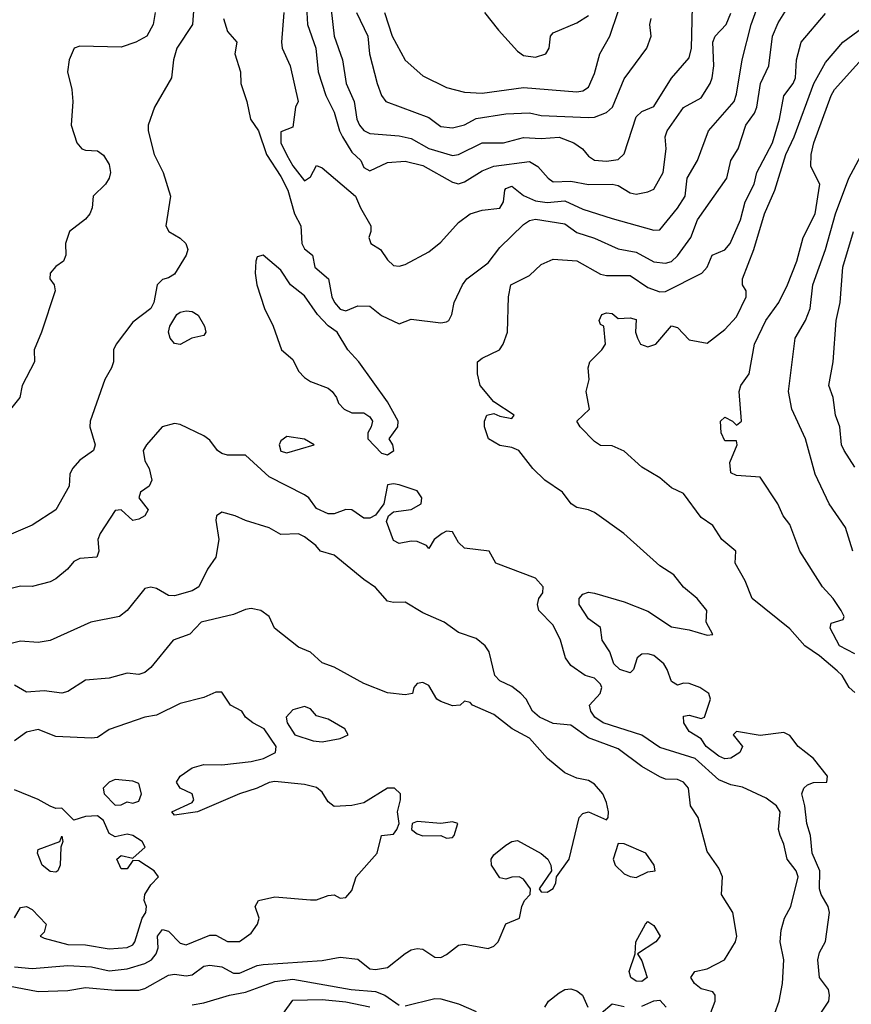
# Model space of a CAD drawing. Header units: metres. Extents: x -46681 to -43747, y -240911 to -237677.
# Tile 162 of 256: x -46425 to -46355, y -239640 to -239557. Entities that reach past the tile are written whole.
import ezdxf

# ---------------------------------------------------------------- set-up
doc = ezdxf.new("R2010")
doc.units = ezdxf.units.M
doc.layers.add('CONTOUR_INDEX', color=1, linetype='Continuous')
doc.layers.add('CONTOUR_INTER', color=3, linetype='Continuous')

msp = doc.modelspace()

# ---------------------------------------------------------------- linework, layer by layer
at = {"layer": 'CONTOUR_INDEX'}
for points, elevation in [([(-46399.002, -239555.02), (-46398.586, -239558.52), (-46397.901, -239560.52), (-46397.583, -239562.52), (-46396.897, -239564.02), (-46396.674, -239565.52), (-46396.445, -239566.02), (-46396.095, -239566.481), (-46395.595, -239566.731), (-46393.095, -239566.946), (-46392.095, -239567.168), (-46390.595, -239568.013), (-46388.595, -239568.588), (-46388.095, -239568.518), (-46386.095, -239567.524), (-46384.3, -239567.52), (-46382.595, -239567.073), (-46381.095, -239567.151), (-46379.595, -239567.045), (-46378.345, -239567.52), (-46377.604, -239568.02), (-46377.095, -239568.657), (-46376.595, -239568.975), (-46375.595, -239569.085), (-46374.595, -239568.922), (-46374.095, -239568.453), (-46373.095, -239565.34), (-46372.595, -239564.869), (-46371.595, -239564.463), (-46370.095, -239562.07), (-46368.595, -239560.353), (-46368.395, -239559.52), (-46368.329, -239556.02)], 110), ([(-46413.714, -239556.52), (-46413.894, -239557.52), (-46414.431, -239558.52), (-46415.338, -239559.02), (-46416.595, -239559.44), (-46420.095, -239559.35), (-46420.56, -239559.52), (-46420.974, -239560.52), (-46421.117, -239561.52), (-46420.767, -239563.02), (-46420.685, -239564.02), (-46420.822, -239566.02), (-46420.326, -239567.52), (-46419.917, -239568.02), (-46419.595, -239568.149), (-46418.595, -239568.207), (-46418.095, -239568.555), (-46417.595, -239569.366), (-46417.478, -239570.02), (-46417.603, -239570.52), (-46417.916, -239571.02), (-46418.945, -239572.02), (-46419.041, -239573.02), (-46419.234, -239573.52), (-46419.595, -239573.97), (-46420.943, -239575.02), (-46421.295, -239576.02), (-46421.255, -239577.02), (-46421.454, -239577.52), (-46422.095, -239577.955), (-46422.585, -239578.52), (-46422.629, -239579.02), (-46422.249, -239579.52), (-46422.175, -239580.02), (-46423.31, -239583.52), (-46423.93, -239585.02), (-46423.92, -239586.02), (-46424.949, -239588.02), (-46425.146, -239589.02), (-46425.926, -239590.02)], 115), ([(-46354.595, -239613.945), (-46355.091, -239613.52), (-46355.683, -239612.52), (-46356.095, -239612.114), (-46357.595, -239610.854), (-46358.837, -239610.02), (-46360.095, -239608.563), (-46363.29, -239606.02), (-46363.872, -239604.52), (-46364.729, -239603.02), (-46364.66, -239602.02), (-46365.855, -239601.02), (-46366.595, -239599.854), (-46367.595, -239599.18), (-46369.095, -239597.155), (-46370.095, -239596.669), (-46371.095, -239595.826), (-46372.595, -239594.906), (-46374.095, -239593.571), (-46375.095, -239593.105), (-46376.095, -239593.074), (-46376.595, -239592.757), (-46377.815, -239591.52), (-46378.091, -239591.02), (-46377.026, -239590.02), (-46377.297, -239588.52), (-46377.062, -239587.52), (-46377.148, -239586.52), (-46376.983, -239586.02), (-46375.968, -239585.02), (-46375.676, -239584.52), (-46375.8, -239583.02), (-46376.095, -239582.861), (-46376.215, -239582.52), (-46375.993, -239582.02), (-46375.595, -239581.894), (-46375.095, -239581.946), (-46374.595, -239582.354), (-46373.595, -239582.294), (-46373.095, -239582.437), (-46373.151, -239583.52), (-46372.98, -239584.02), (-46372.71, -239584.52), (-46372.095, -239584.747), (-46371.415, -239584.52), (-46370.095, -239582.973), (-46369.595, -239583.117), (-46368.595, -239584.15), (-46367.095, -239584.444), (-46365.595, -239583.289), (-46364.595, -239582.214), (-46363.801, -239580.52), (-46363.794, -239580.02), (-46364.101, -239579.52), (-46364.093, -239579.02), (-46363.145, -239576.52), (-46362.245, -239573.52), (-46361.355, -239571.52), (-46360.43, -239568.52), (-46359.72, -239567.02), (-46358.076, -239562.52), (-46357.095, -239560.733), (-46355.626, -239559.02), (-46353.095, -239557.165)], 115), ([(-46425.595, -239637.115), (-46424.095, -239637.261), (-46421.095, -239636.994), (-46419.095, -239637.114), (-46417.595, -239637.45), (-46416.095, -239637.297), (-46414.595, -239636.841), (-46414.024, -239636.52), (-46413.64, -239636.02), (-46413.473, -239635.52), (-46413.53, -239634.52), (-46413.095, -239633.973), (-46412.595, -239634.112), (-46411.595, -239635.129), (-46411.095, -239635.263), (-46409.095, -239634.435), (-46408.595, -239634.447), (-46407.595, -239634.993), (-46406.595, -239634.99), (-46405.595, -239634.28), (-46405.068, -239633.52), (-46404.94, -239633.02), (-46405.268, -239632.02), (-46404.981, -239631.52), (-46403.595, -239631.193), (-46400.595, -239631.473), (-46400.095, -239631.459), (-46399.095, -239631.088), (-46398.595, -239631.033), (-46398.095, -239631.312), (-46397.595, -239631.252), (-46397.095, -239630.662), (-46396.735, -239629.52), (-46394.97, -239627.52), (-46394.601, -239626.02), (-46393.595, -239625.906), (-46393.312, -239625.52), (-46393.103, -239625.02), (-46393.257, -239624.02), (-46392.994, -239623.02), (-46392.991, -239622.52), (-46393.499, -239622.02), (-46394.095, -239622.021), (-46396.095, -239623.264), (-46397.095, -239623.483), (-46398.595, -239623.574), (-46399.095, -239623.179), (-46399.595, -239622.354), (-46400.095, -239621.968), (-46401.095, -239621.731), (-46403.595, -239621.478), (-46404.095, -239621.538), (-46405.095, -239622.024), (-46406.595, -239622.503), (-46410.131, -239624.02), (-46412.095, -239624.312), (-46412.299, -239624.02), (-46410.595, -239623.245), (-46410.457, -239623.02), (-46410.603, -239622.52), (-46411.595, -239622.036), (-46411.905, -239621.52), (-46411.613, -239621.02), (-46410.595, -239620.298), (-46409.595, -239620.023), (-46408.095, -239620.059), (-46405.595, -239619.773), (-46404.559, -239619.52), (-46403.538, -239619.02), (-46403.492, -239618.52), (-46404.504, -239617.02), (-46405.468, -239616.52), (-46406.079, -239616.02), (-46406.398, -239615.52), (-46407.358, -239615.02), (-46408.095, -239613.921), (-46408.595, -239613.92), (-46409.595, -239614.358), (-46411.595, -239614.877), (-46413.595, -239615.861), (-46414.595, -239616.021), (-46417.595, -239617.07), (-46418.595, -239617.749), (-46419.095, -239617.819), (-46422.095, -239617.662), (-46423.595, -239617.071), (-46424.595, -239617.305), (-46425.595, -239618.017)], 110), ([(-46402.095, -239615.415), (-46402.64, -239616.02), (-46402.559, -239616.52), (-46401.928, -239617.52), (-46400.377, -239618.02), (-46399.595, -239618.108), (-46398.095, -239617.821), (-46397.403, -239617.52), (-46397.69, -239617.02), (-46399.095, -239616.209), (-46400.095, -239615.916), (-46400.595, -239615.34), (-46401.095, -239615.123), (-46402.095, -239615.415)], 110), ([(-46391.595, -239624.84), (-46392.012, -239625.02), (-46392.058, -239625.52), (-46391.595, -239625.897), (-46391.095, -239626.06), (-46389.595, -239626.039), (-46389.095, -239626.265), (-46388.595, -239626.19), (-46388.463, -239626.02), (-46388.16, -239625.02), (-46388.595, -239624.872), (-46389.595, -239625.016), (-46391.595, -239624.84)], 110)]:
    msp.add_lwpolyline(points, dxfattribs=dict(at, elevation=elevation))
at = {"layer": 'CONTOUR_INTER'}
for points, elevation in [([(-46402.834, -239556.52), (-46403.043, -239559.02), (-46402.978, -239559.52), (-46402.32, -239561.02), (-46401.644, -239564.02), (-46401.858, -239564.52), (-46402.095, -239566.206), (-46403.095, -239566.586), (-46403.097, -239567.52), (-46402.595, -239568.574), (-46402.095, -239569.461), (-46401.095, -239570.732), (-46400.595, -239570.387), (-46400.095, -239569.443), (-46399.595, -239569.628), (-46396.782, -239572.02), (-46396.38, -239573.02), (-46395.5, -239574.52), (-46395.507, -239575.02), (-46395.676, -239575.52), (-46395.487, -239576.02), (-46394.671, -239576.52), (-46394.095, -239577.398), (-46393.595, -239577.889), (-46393.095, -239577.927), (-46392.595, -239577.79), (-46390.595, -239576.72), (-46389.595, -239575.914), (-46388.095, -239574.243), (-46387.095, -239573.513), (-46386.095, -239573.202), (-46384.595, -239573.038), (-46384.282, -239572.52), (-46384.178, -239571.52), (-46384.095, -239571.369), (-46383.595, -239571.191), (-46382.595, -239571.958), (-46381.595, -239572.412), (-46380.595, -239572.568), (-46379.095, -239572.427), (-46377.595, -239573.118), (-46375.095, -239573.911), (-46371.595, -239574.908), (-46371.095, -239574.884), (-46369.595, -239573.045), (-46368.951, -239572.02), (-46368.761, -239570.52), (-46367.888, -239569.02), (-46366.963, -239566.52), (-46364.794, -239564.02), (-46364.595, -239563.416), (-46364.128, -239560.52), (-46363.377, -239557.52), (-46362.478, -239555.02)], 112), ([(-46407.956, -239557.02), (-46407.595, -239558.119), (-46406.825, -239559.02), (-46406.987, -239560.02), (-46406.509, -239561.52), (-46406.483, -239562.52), (-46405.979, -239564.02), (-46405.666, -239565.52), (-46404.994, -239566.52), (-46404.32, -239568.52), (-46403.095, -239570.375), (-46402.511, -239571.52), (-46401.939, -239573.52), (-46401.409, -239574.52), (-46401.34, -239576.02), (-46401.095, -239576.478), (-46400.413, -239577.02), (-46400.226, -239578.02), (-46399.073, -239579.02), (-46398.796, -239580.52), (-46398.559, -239581.02), (-46398.095, -239581.559), (-46397.595, -239581.711), (-46396.595, -239581.289), (-46395.595, -239581.326), (-46394.595, -239582.116), (-46393.095, -239582.813), (-46392.095, -239582.418), (-46389.595, -239582.719), (-46389.095, -239582.634), (-46388.898, -239582.52), (-46388.66, -239582.02), (-46388.448, -239581.02), (-46387.745, -239579.52), (-46387.382, -239579.02), (-46385.595, -239577.663), (-46384.595, -239576.364), (-46382.595, -239574.412), (-46382.095, -239574.094), (-46381.595, -239573.972), (-46379.095, -239574.379), (-46378.095, -239575.104), (-46376.595, -239575.573), (-46374.595, -239576.483), (-46373.095, -239576.746), (-46371.595, -239577.566), (-46370.595, -239577.679), (-46370.095, -239577.536), (-46369.595, -239577.074), (-46368.472, -239575.52), (-46367.903, -239574.02), (-46365.433, -239570.52), (-46365.08, -239569.02), (-46364.458, -239568.02), (-46363.809, -239566.02), (-46363.095, -239565.027), (-46362.892, -239564.52), (-46362.584, -239562.52), (-46361.877, -239561.02), (-46361.565, -239558.52), (-46361.095, -239557.399), (-46360.095, -239555.819)], 113), ([(-46410.44, -239556.02), (-46410.551, -239557.52), (-46411.897, -239559.52), (-46412.157, -239560.52), (-46412.341, -239562.02), (-46413.765, -239564.52), (-46414.313, -239566.02), (-46414.309, -239566.52), (-46413.804, -239568.52), (-46413.028, -239570.02), (-46412.424, -239572.02), (-46412.825, -239574.52), (-46412.554, -239575.02), (-46411.595, -239575.573), (-46411.124, -239576.02), (-46410.965, -239576.52), (-46411.109, -239577.02), (-46412.095, -239578.603), (-46412.595, -239578.934), (-46413.095, -239579.059), (-46413.545, -239579.52), (-46413.817, -239581.02), (-46414.076, -239581.52), (-46415.595, -239582.681), (-46417.002, -239584.52), (-46417.243, -239585.02), (-46417.249, -239586.02), (-46417.403, -239586.52), (-46417.961, -239587.52), (-46419.21, -239591.02), (-46419.229, -239591.52), (-46418.775, -239593.02), (-46418.932, -239593.52), (-46420.095, -239594.325), (-46420.712, -239595.02), (-46420.933, -239595.52), (-46420.975, -239596.52), (-46422.095, -239598.507), (-46424.095, -239599.817), (-46427.095, -239601.093)], 114), ([(-46400.931, -239556.02), (-46400.847, -239557.52), (-46400.154, -239559.52), (-46399.948, -239561.52), (-46399.307, -239563.52), (-46398.595, -239564.921), (-46398.158, -239566.52), (-46397.894, -239567.02), (-46397.095, -239568.303), (-46396.342, -239569.02), (-46396.095, -239569.595), (-46395.595, -239569.878), (-46394.095, -239569.187), (-46392.595, -239569.072), (-46391.095, -239569.428), (-46388.595, -239570.844), (-46388.095, -239570.988), (-46387.595, -239570.83), (-46386.095, -239569.891), (-46385.095, -239569.499), (-46382.095, -239569.09), (-46381.4, -239569.52), (-46380.515, -239570.52), (-46380.095, -239570.815), (-46378.595, -239570.759), (-46377.095, -239571.03), (-46375.095, -239571.002), (-46374.595, -239571.135), (-46373.595, -239571.745), (-46373.095, -239571.87), (-46372.095, -239571.674), (-46371.595, -239571.43), (-46370.788, -239570.02), (-46370.536, -239568.02), (-46370.624, -239567.02), (-46370.458, -239566.52), (-46369.095, -239564.54), (-46367.595, -239563.719), (-46366.834, -239562.52), (-46366.648, -239562.02), (-46366.533, -239561.02), (-46366.605, -239559.02), (-46366.399, -239558.52), (-46365.48, -239557.52), (-46365.095, -239556.581)], 111), ([(-46396.701, -239556.52), (-46395.738, -239558.52), (-46395.623, -239560.02), (-46394.965, -239562.52), (-46394.598, -239563.52), (-46394.239, -239564.02), (-46390.595, -239565.381), (-46389.595, -239566.136), (-46388.595, -239566.245), (-46387.595, -239566.016), (-46386.595, -239565.458), (-46384.095, -239565.064), (-46382.095, -239564.995), (-46381.095, -239565.213), (-46377.095, -239565.38), (-46376.595, -239565.362), (-46375.595, -239564.969), (-46375.09, -239564.52), (-46374.095, -239562.125), (-46372.172, -239559.52), (-46371.823, -239558.52), (-46371.92, -239557.52), (-46371.828, -239557.02)], 109), ([(-46394.336, -239556.52), (-46393.703, -239558.52), (-46392.595, -239560.552), (-46391.095, -239561.874), (-46389.095, -239562.838), (-46387.595, -239563.242), (-46386.095, -239563.341), (-46382.595, -239562.854), (-46378.095, -239563.214), (-46377.595, -239563.128), (-46377.095, -239562.831), (-46376.595, -239561.66), (-46376.164, -239560.02), (-46375.31, -239558.52), (-46374.595, -239556.434)], 108), ([(-46357.478, -239641.02), (-46356.803, -239640.02), (-46356.746, -239639.52), (-46356.841, -239639.02), (-46357.597, -239638.02), (-46357.748, -239636.52), (-46357.595, -239635.908), (-46357.095, -239634.988), (-46356.738, -239632.52), (-46356.853, -239632.02), (-46357.44, -239631.02), (-46357.598, -239630.52), (-46357.562, -239629.02), (-46358.21, -239627.52), (-46358.355, -239626.02), (-46358.672, -239625.02), (-46358.83, -239623.52), (-46359.086, -239622.52), (-46358.924, -239622.02), (-46358.595, -239621.742), (-46358.095, -239621.55), (-46356.97, -239621.52), (-46356.915, -239621.02), (-46358.102, -239619.52), (-46359.393, -239618.52), (-46360.095, -239617.574), (-46360.595, -239617.317), (-46362.595, -239617.593), (-46364.595, -239617.245), (-46364.873, -239617.52), (-46364.1, -239618.52), (-46364.32, -239619.02), (-46365.095, -239619.497), (-46365.595, -239619.552), (-46366.095, -239619.338), (-46367.172, -239618.52), (-46367.595, -239617.866), (-46368.595, -239617.245), (-46369.047, -239616.52), (-46369.095, -239615.952), (-46368.595, -239615.859), (-46367.595, -239616.144), (-46367.311, -239616.02), (-46366.798, -239614.52), (-46366.93, -239614.02), (-46367.708, -239613.52), (-46368.595, -239613.2), (-46369.095, -239613.169), (-46369.595, -239613.325), (-46370.095, -239613.027), (-46370.45, -239612.02), (-46370.758, -239611.52), (-46371.595, -239610.826), (-46372.095, -239610.675), (-46372.595, -239610.709), (-46372.991, -239611.02), (-46373.3, -239612.02), (-46373.595, -239612.282), (-46374.457, -239612.02), (-46374.969, -239611.52), (-46375.3, -239610.52), (-46375.942, -239609.52), (-46376.095, -239608.451), (-46377.095, -239607.736), (-46377.899, -239606.52), (-46377.907, -239606.02), (-46377.595, -239605.639), (-46377.095, -239605.479), (-46376.595, -239605.569), (-46374.095, -239606.287), (-46372.095, -239607.068), (-46370.095, -239608.406), (-46368.595, -239608.662), (-46367.095, -239609.112), (-46366.595, -239609.057), (-46367.181, -239608.02), (-46367.112, -239607.02), (-46367.924, -239606.02), (-46369.095, -239605.055), (-46369.899, -239604.02), (-46371.095, -239603.245), (-46374.127, -239600.52), (-46376.595, -239598.756), (-46377.095, -239598.531), (-46378.095, -239598.333), (-46378.576, -239598.02), (-46379.295, -239597.02), (-46380.797, -239596.02), (-46381.815, -239595.02), (-46383.006, -239593.52), (-46383.595, -239593.267), (-46384.595, -239593.09), (-46385.55, -239592.52), (-46385.889, -239591.52), (-46385.901, -239591.02), (-46385.684, -239590.52), (-46385.095, -239590.376), (-46384.595, -239590.602), (-46383.595, -239590.801), (-46383.388, -239590.52), (-46385.095, -239589.394), (-46386.251, -239588.02), (-46386.494, -239587.02), (-46386.478, -239586.02), (-46386.095, -239585.7), (-46384.634, -239585.02), (-46384.314, -239584.52), (-46383.955, -239583.52), (-46383.859, -239580.52), (-46383.662, -239579.52), (-46382.095, -239578.717), (-46381.095, -239577.808), (-46380.095, -239577.359), (-46378.095, -239577.482), (-46376.095, -239578.62), (-46375.595, -239578.723), (-46373.595, -239578.719), (-46372.095, -239579.746), (-46371.095, -239580.114), (-46370.595, -239580.073), (-46367.529, -239578.52), (-46367.084, -239578.02), (-46366.667, -239577.02), (-46365.595, -239576.565), (-46365.145, -239576.02), (-46364.267, -239574.02), (-46363.885, -239572.52), (-46363.099, -239571.02), (-46362.883, -239570.02), (-46361.559, -239567.52), (-46360.966, -239565.52), (-46360.595, -239563.557), (-46359.806, -239562.52), (-46359.623, -239562.02), (-46359.54, -239560.52), (-46359.128, -239559.02), (-46357.095, -239556.612)], 114), ([(-46385.889, -239556.52), (-46384.709, -239558.02), (-46383.095, -239559.785), (-46382.595, -239560.145), (-46381.595, -239560.291), (-46380.708, -239560.02), (-46380.419, -239559.52), (-46380.31, -239558.52), (-46380.095, -239558.232), (-46378.095, -239557.389), (-46377.095, -239556.781)], 107), ([(-46354.595, -239610.681), (-46355.916, -239610.02), (-46356.698, -239608.52), (-46356.595, -239608.098), (-46355.595, -239607.785), (-46355.509, -239607.52), (-46355.754, -239607.02), (-46356.44, -239606.02), (-46357.335, -239605.02), (-46359.262, -239602.02), (-46360.095, -239599.758), (-46360.667, -239599.02), (-46361.124, -239598.02), (-46362.595, -239595.774), (-46364.595, -239595.629), (-46365.095, -239595.409), (-46365.178, -239594.52), (-46364.538, -239593.02), (-46364.595, -239592.684), (-46365.595, -239592.7), (-46365.903, -239592.02), (-46365.949, -239591.02), (-46365.595, -239590.699), (-46364.957, -239591.02), (-46364.595, -239591.373), (-46364.195, -239591.02), (-46364.387, -239588.52), (-46364.238, -239588.02), (-46363.545, -239587.02), (-46363.076, -239584.52), (-46362.136, -239582.52), (-46361.04, -239581.02), (-46360.297, -239579.52), (-46359.505, -239577.52), (-46358.96, -239575.52), (-46357.946, -239573.52), (-46357.564, -239571.02), (-46358.316, -239569.52), (-46358.31, -239568.52), (-46358.081, -239567.52), (-46356.619, -239563.52), (-46356.322, -239563.02), (-46352.73, -239559.02)], 116), ([(-46354.772, -239602.02), (-46355.398, -239600.02), (-46356.78, -239598.02), (-46357.947, -239595.52), (-46358.776, -239592.52), (-46359.926, -239590.02), (-46360.204, -239588.52), (-46359.652, -239584.02), (-46358.783, -239582.52), (-46358.385, -239581.52), (-46358.163, -239579.52), (-46357.079, -239576.52), (-46356.231, -239573.52), (-46355.102, -239570.52), (-46354.095, -239568.635)], 117), ([(-46354.595, -239594.905), (-46355.502, -239593.52), (-46355.722, -239593.02), (-46355.884, -239591.52), (-46356.231, -239590.52), (-46356.439, -239589.02), (-46356.812, -239588.02), (-46356.436, -239586.02), (-46356.189, -239582.52), (-46355.851, -239581.02), (-46355.629, -239578.02), (-46354.709, -239575.02)], 118), ([(-46404.595, -239577.015), (-46405.095, -239577.143), (-46405.214, -239577.52), (-46405.258, -239578.52), (-46405.129, -239579.52), (-46404.469, -239581.52), (-46403.753, -239583.02), (-46403.041, -239585.02), (-46402.095, -239585.834), (-46401.595, -239586.802), (-46401.095, -239587.347), (-46400.595, -239587.687), (-46399.095, -239588.252), (-46398.759, -239588.52), (-46398.387, -239589.02), (-46398.22, -239589.52), (-46397.755, -239590.02), (-46397.095, -239590.339), (-46396.095, -239590.338), (-46395.595, -239590.675), (-46395.368, -239591.02), (-46395.465, -239591.52), (-46395.758, -239592.02), (-46395.74, -239592.52), (-46394.595, -239593.725), (-46394.095, -239593.883), (-46393.555, -239593.52), (-46393.642, -239593.02), (-46393.942, -239592.52), (-46393.22, -239591.52), (-46393.197, -239591.02), (-46394.095, -239589.397), (-46396.497, -239586.02), (-46397.435, -239585.02), (-46398.347, -239583.52), (-46399.095, -239582.969), (-46400.003, -239582.02), (-46401.095, -239580.448), (-46402.273, -239579.52), (-46403.095, -239578.27), (-46404.595, -239577.015)], 113), ([(-46411.884, -239582.02), (-46411.595, -239581.817), (-46411.095, -239581.707), (-46410.595, -239581.771), (-46410.095, -239582.082), (-46409.55, -239583.02), (-46409.438, -239583.52), (-46409.595, -239583.8), (-46410.633, -239584.02), (-46411.595, -239584.549), (-46412.095, -239584.473), (-46412.461, -239584.02), (-46412.587, -239583.52), (-46412.483, -239583.02), (-46411.884, -239582.02)], 114), ([(-46361.369, -239641.02), (-46361.007, -239640.02), (-46360.709, -239638.52), (-46360.593, -239636.52), (-46360.914, -239635.02), (-46360.834, -239634.02), (-46360.541, -239633.02), (-46360.01, -239632.02), (-46359.39, -239629.52), (-46359.572, -239629.02), (-46360.327, -239628.02), (-46360.595, -239626.764), (-46360.916, -239626.02), (-46361.045, -239625.52), (-46360.93, -239624.02), (-46361.226, -239623.52), (-46362.095, -239622.885), (-46364.095, -239621.937), (-46365.095, -239621.751), (-46366.095, -239621.337), (-46368.095, -239619.53), (-46371.095, -239618.608), (-46372.595, -239617.544), (-46375.868, -239616.52), (-46376.561, -239616.02), (-46376.912, -239615.52), (-46377.029, -239615.02), (-46376.112, -239614.02), (-46375.994, -239613.52), (-46376.095, -239613.258), (-46376.595, -239612.75), (-46377.381, -239612.52), (-46378.595, -239611.664), (-46379.065, -239611.02), (-46379.464, -239609.52), (-46380.095, -239608.257), (-46381.306, -239607.02), (-46381.426, -239606.52), (-46381.292, -239606.02), (-46380.968, -239605.52), (-46380.946, -239605.02), (-46381.595, -239604.286), (-46384.939, -239603.02), (-46385.488, -239602.02), (-46387.595, -239601.753), (-46388.095, -239601.289), (-46388.595, -239600.376), (-46389.095, -239600.324), (-46389.467, -239600.52), (-46390.15, -239601.02), (-46390.595, -239601.775), (-46390.786, -239601.52), (-46391.595, -239601.206), (-46392.095, -239601.16), (-46393.095, -239601.374), (-46393.595, -239601.11), (-46394.169, -239599.52), (-46394.011, -239599.02), (-46393.595, -239598.681), (-46392.095, -239598.491), (-46391.247, -239598.02), (-46391.18, -239597.52), (-46391.595, -239596.924), (-46393.095, -239596.415), (-46393.595, -239596.323), (-46394.095, -239596.403), (-46394.402, -239598.02), (-46395.095, -239598.974), (-46395.595, -239599.221), (-46396.095, -239599.217), (-46397.095, -239598.519), (-46397.595, -239598.499), (-46398.595, -239598.859), (-46399.095, -239598.872), (-46400.095, -239598.417), (-46400.734, -239597.52), (-46401.095, -239597.251), (-46404.095, -239595.738), (-46406.095, -239593.912), (-46407.595, -239593.896), (-46408.095, -239593.756), (-46408.452, -239593.52), (-46409.095, -239592.64), (-46409.595, -239592.261), (-46411.595, -239591.313), (-46412.095, -239591.217), (-46413.118, -239591.52), (-46414.438, -239593.02), (-46414.739, -239593.52), (-46414.595, -239594.392), (-46414.229, -239595.02), (-46413.991, -239596.02), (-46414.234, -239596.52), (-46414.96, -239597.02), (-46415.098, -239597.52), (-46414.317, -239598.52), (-46414.578, -239599.02), (-46415.095, -239599.318), (-46415.595, -239599.409), (-46416.595, -239598.534), (-46417.095, -239598.58), (-46418.369, -239600.52), (-46418.55, -239601.02), (-46418.489, -239602.02), (-46418.635, -239602.52), (-46420.095, -239602.637), (-46420.595, -239602.871), (-46421.113, -239603.52), (-46422.095, -239604.347), (-46422.595, -239604.608), (-46424.095, -239605.003), (-46425.095, -239604.969), (-46426.595, -239605.341)], 113), ([(-46402.595, -239592.32), (-46403.095, -239592.696), (-46403.24, -239593.02), (-46403.095, -239593.575), (-46402.595, -239593.713), (-46400.298, -239593.02), (-46401.095, -239592.548), (-46402.595, -239592.32)], 113), ([(-46367.36, -239642.52), (-46366.397, -239640.02), (-46366.398, -239639.52), (-46366.595, -239639.235), (-46367.595, -239638.986), (-46368.165, -239638.52), (-46368.471, -239638.02), (-46368.121, -239637.52), (-46367.095, -239637.288), (-46365.607, -239636.52), (-46364.696, -239635.02), (-46364.579, -239634.52), (-46364.925, -239632.52), (-46365.879, -239631.02), (-46365.794, -239629.52), (-46366.095, -239628.797), (-46367.095, -239627.38), (-46367.857, -239624.52), (-46368.501, -239623.52), (-46368.673, -239622.02), (-46369.092, -239621.52), (-46369.595, -239621.309), (-46370.595, -239621.257), (-46371.095, -239621.067), (-46372.595, -239620.199), (-46374.595, -239618.713), (-46377.095, -239617.773), (-46378.595, -239616.708), (-46380.095, -239616.57), (-46381.241, -239616.02), (-46381.846, -239615.52), (-46382.388, -239614.52), (-46382.821, -239614.02), (-46383.595, -239613.453), (-46384.595, -239612.977), (-46385.034, -239612.52), (-46385.514, -239610.52), (-46385.84, -239610.02), (-46386.595, -239609.396), (-46388.095, -239608.891), (-46389.295, -239608.02), (-46391.095, -239607.217), (-46392.595, -239606.306), (-46393.595, -239606.359), (-46394.095, -239606.244), (-46395.095, -239605.085), (-46396.095, -239604.417), (-46398.595, -239602.343), (-46399.762, -239602.02), (-46400.133, -239601.52), (-46401.095, -239600.8), (-46401.595, -239600.536), (-46403.095, -239600.617), (-46404.095, -239600.053), (-46406.095, -239599.421), (-46406.952, -239599.02), (-46408.095, -239598.725), (-46408.524, -239599.02), (-46408.595, -239599.385), (-46408.326, -239601.02), (-46408.585, -239602.52), (-46409.302, -239603.52), (-46410.016, -239605.02), (-46410.595, -239605.372), (-46412.095, -239605.794), (-46412.595, -239605.751), (-46413.595, -239605.167), (-46414.095, -239605.043), (-46414.595, -239605.17), (-46416.088, -239607.02), (-46416.716, -239607.52), (-46419.154, -239608.02), (-46422.595, -239609.569), (-46423.595, -239609.726), (-46425.095, -239609.623), (-46428.095, -239610.356)], 112), ([(-46426.095, -239638.723), (-46423.595, -239639.192), (-46421.095, -239639.126), (-46419.595, -239638.855), (-46417.095, -239639.085), (-46415.095, -239639.076), (-46414.595, -239638.961), (-46412.595, -239637.812), (-46412.095, -239637.743), (-46411.095, -239637.874), (-46410.595, -239637.782), (-46409.595, -239637.076), (-46409.095, -239636.974), (-46408.095, -239637.128), (-46407.095, -239637.652), (-46406.595, -239637.648), (-46405.095, -239637.004), (-46404.595, -239636.917), (-46399.595, -239636.585), (-46398.095, -239636.308), (-46396.595, -239636.475), (-46395.595, -239637.286), (-46395.095, -239637.349), (-46394.095, -239637.165), (-46392.595, -239635.995), (-46392.095, -239635.684), (-46391.595, -239635.576), (-46391.095, -239635.631), (-46390.095, -239636.29), (-46389.595, -239636.33), (-46389.095, -239636.091), (-46388.095, -239635.277), (-46387.595, -239635.199), (-46385.595, -239635.579), (-46385.095, -239635.371), (-46384.733, -239635.02), (-46384.095, -239633.487), (-46382.93, -239633.02), (-46382.731, -239632.02), (-46382.51, -239631.52), (-46382.045, -239631.02), (-46382.006, -239630.52), (-46382.595, -239629.716), (-46382.965, -239629.52), (-46383.595, -239629.534), (-46384.095, -239629.704), (-46384.595, -239629.599), (-46385.299, -239628.52), (-46385.341, -239628.02), (-46385.095, -239627.671), (-46384.095, -239626.839), (-46383.595, -239626.531), (-46383.095, -239626.44), (-46381.095, -239627.549), (-46380.53, -239628.02), (-46380.277, -239628.52), (-46380.226, -239629.02), (-46381.287, -239630.52), (-46381.095, -239630.771), (-46380.595, -239630.815), (-46380.095, -239630.489), (-46379.864, -239630.02), (-46379.802, -239629.52), (-46378.745, -239628.02), (-46377.89, -239624.52), (-46377.595, -239624.177), (-46377.095, -239624.025), (-46375.595, -239624.698), (-46375.459, -239624.52), (-46375.432, -239624.02), (-46375.595, -239623.252), (-46375.901, -239622.52), (-46376.595, -239621.686), (-46377.095, -239621.393), (-46378.095, -239621.192), (-46379.095, -239620.729), (-46380.571, -239619.52), (-46382.095, -239617.813), (-46383.569, -239617.02), (-46385.095, -239615.797), (-46386.897, -239615.02), (-46387.095, -239614.805), (-46387.595, -239614.687), (-46387.943, -239615.02), (-46388.595, -239615.068), (-46389.595, -239614.704), (-46389.927, -239614.52), (-46390.595, -239613.359), (-46391.095, -239613.111), (-46391.595, -239613.202), (-46391.853, -239613.52), (-46391.986, -239614.02), (-46392.595, -239614.14), (-46394.095, -239613.963), (-46396.095, -239613.202), (-46398.595, -239611.813), (-46399.595, -239611.456), (-46400.595, -239610.532), (-46401.595, -239610.133), (-46403.628, -239608.52), (-46404.095, -239607.52), (-46404.787, -239607.02), (-46405.595, -239606.865), (-46406.095, -239606.938), (-46407.095, -239607.373), (-46409.844, -239608.02), (-46410.781, -239609.02), (-46412.206, -239609.52), (-46414.095, -239611.834), (-46414.595, -239612.251), (-46415.095, -239612.418), (-46416.095, -239612.309), (-46417.595, -239612.737), (-46419.595, -239612.894), (-46421.095, -239613.855), (-46421.595, -239613.999), (-46423.095, -239613.809), (-46424.595, -239613.922), (-46425.595, -239613.335)], 111), ([(-46417.095, -239621.286), (-46417.595, -239621.527), (-46418.11, -239622.02), (-46418.023, -239622.52), (-46417.095, -239623.472), (-46416.595, -239623.43), (-46416.095, -239623.171), (-46415.595, -239623.286), (-46415.095, -239623.13), (-46414.878, -239622.52), (-46415.095, -239621.646), (-46415.595, -239621.436), (-46417.095, -239621.286)], 109), ([(-46425.595, -239632.979), (-46425.095, -239632.113), (-46424.595, -239632.035), (-46424.095, -239632.275), (-46422.935, -239633.52), (-46423.095, -239634.181), (-46423.425, -239634.52), (-46423.095, -239634.702), (-46421.095, -239635.234), (-46419.595, -239635.252), (-46417.595, -239635.6), (-46416.095, -239635.486), (-46415.595, -239635.256), (-46415.423, -239635.02), (-46414.807, -239633.02), (-46414.51, -239632.52), (-46414.459, -239632.02), (-46414.65, -239631.52), (-46414.578, -239631.02), (-46414.095, -239630.201), (-46413.425, -239629.52), (-46413.798, -239629.02), (-46415.095, -239628.154), (-46415.595, -239628.149), (-46416.095, -239628.831), (-46416.595, -239628.838), (-46416.963, -239628.02), (-46416.595, -239627.706), (-46415.595, -239627.938), (-46414.55, -239627.02), (-46414.815, -239626.52), (-46415.595, -239626.019), (-46416.095, -239625.911), (-46417.095, -239626.129), (-46417.595, -239625.859), (-46418.095, -239624.751), (-46418.595, -239624.369), (-46419.595, -239624.414), (-46420.595, -239624.742), (-46421.595, -239623.73), (-46422.095, -239623.751), (-46422.595, -239623.562), (-46423.595, -239622.979), (-46425.595, -239622.183)], 109), ([(-46421.76, -239626.52), (-46421.595, -239626.089), (-46421.528, -239626.52), (-46421.687, -239627.02), (-46421.735, -239628.52), (-46421.933, -239629.02), (-46422.095, -239629.112), (-46422.595, -239629.058), (-46423.263, -239628.52), (-46423.658, -239627.52), (-46423.595, -239627.198), (-46421.76, -239626.52)], 109), ([(-46374.595, -239626.708), (-46375.031, -239628.02), (-46374.86, -239628.52), (-46374.095, -239629.266), (-46373.595, -239629.501), (-46373.095, -239629.56), (-46372.095, -239629.106), (-46371.483, -239629.02), (-46371.561, -239628.52), (-46372.254, -239627.52), (-46374.095, -239626.722), (-46374.595, -239626.708)], 111), ([(-46372.299, -239633.52), (-46372.095, -239633.304), (-46371.595, -239633.624), (-46371.049, -239634.52), (-46371.411, -239635.02), (-46372.955, -239636.02), (-46372.595, -239636.609), (-46372.157, -239638.02), (-46372.595, -239638.346), (-46373.095, -239638.334), (-46373.542, -239638.02), (-46373.673, -239637.52), (-46373.163, -239636.02), (-46373.105, -239635.02), (-46372.299, -239633.52)], 112), ([(-46410.595, -239640.328), (-46409.595, -239640.167), (-46407.434, -239639.52), (-46406.095, -239639.272), (-46403.595, -239638.351), (-46402.095, -239638.166), (-46397.156, -239639.02), (-46395.095, -239639.216), (-46394.304, -239639.52), (-46393.095, -239640.345)], 112), ([(-46380.807, -239640.52), (-46380.485, -239640.02), (-46379.595, -239639.316), (-46379.095, -239639.04), (-46378.595, -239638.975), (-46378.095, -239639.135), (-46377.615, -239639.52), (-46377.176, -239640.52)], 112), ([(-46402.874, -239641.02), (-46402.095, -239639.937), (-46399.595, -239639.876), (-46397.595, -239640.075), (-46395.595, -239640.49)], 113), ([(-46392.595, -239640.414), (-46390.095, -239639.785), (-46389.595, -239639.835), (-46388.095, -239640.231), (-46386.595, -239640.897)], 112), ([(-46376.026, -239641.02), (-46375.095, -239640.255), (-46374.095, -239640.468)], 112), ([(-46372.595, -239640.448), (-46371.595, -239639.999), (-46371.095, -239639.934), (-46370.555, -239640.52)], 112)]:
    msp.add_lwpolyline(points, dxfattribs=dict(at, elevation=elevation))

doc.saveas('drawing.dxf')
